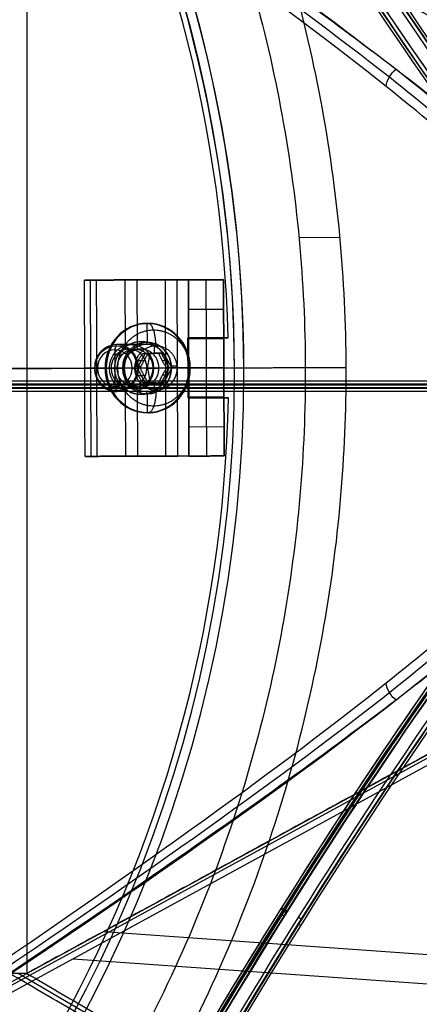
# Model space of a CAD drawing. Header units: millimetres. Extents: x -445 to 449, y -417 to 415.
# Tile 217 of 256: x 98 to 132, y -54 to 30. Entities that reach past the tile are written whole.
import ezdxf

# ---------------------------------------------------------------- set-up
doc = ezdxf.new("R2010")
doc.units = ezdxf.units.MM
doc.header["$MEASUREMENT"] = 0
doc.layers.add('Default', color=7, linetype='Continuous', true_color=0x000000)

# ---------------------------------------------------------------- blocks, each defined once
blk = doc.blocks.new('Block 03')
at = {"layer": 'Default', "color": 9, "true_color": 0xbfbfbf, "extrusion": (0.85774, 0.495217, -0.137993)}
for centre, radius, start, end in [((0, 799.967, 25.513), 80.7, 199.70545, 75.42562), ((0, 799.967, 25.213), 80.4, 199.72294, 75.42562), ((0, 799.967, 26.613), 81, 198.23436, 341.76564), ((0, 799.967, 26.913), 80.7, 197.4349, 342.5651), ((0, 799.967, 26.913), 80.7, 257.54668, 342.5651), ((0, 799.967, 26.613), 79, 196.52788, 343.47212), ((0, 799.967, 26.913), 79.3, 196.48192, 343.51808), ((0, 799.967, 24.913), 79.3, 196.48192, 343.51808), ((0, 799.967, 25.213), 79, 196.52788, 343.47212), ((0, 799.967, 24.913), 80.7, 200.13883, 339.86117), ((0, 799.967, 24.913), 80.7, 229.44796, 339.86117), ((0, 799.967, 25.213), 81, 200.44648, 339.55352), ((0, 799.967, 25.213), 81, 200.44648, 339.55352), ((0, 799.967, 24.913), 80.7, 75.42562, 229.45058), ((0, 799.967, 25.213), 81, 75.42562, 200.44648), ((0, 799.967, 25.213), 80.4, 75.42562, 199.72294), ((0, 799.967, 25.513), 80.7, 75.42562, 199.70545), ((0, 799.967, 25.213), 79, 196.52788, 257.01696)]:
    blk.add_arc(centre, radius, start, end, dxfattribs=at)
at = {"layer": 'Default', "color": 9, "true_color": 0xbfbfbf, "extrusion": (-0.513983, 0.820796, -0.249229)}
for centre, start, end in [((-125.361, 684.043, -201.301), 98.19194, 188.19194), ((-125.162, 682.657, -201.301), 188.19194, 278.19194), ((-123.975, 684.242, -201.301), 8.19194, 98.19194), ((-123.776, 682.856, -201.301), 8.19194, 278.19194), ((-123.776, 682.856, -201.301), 278.19194, 8.19194)]:
    blk.add_arc(centre, 0.3, start, end, dxfattribs=at)
at = {"layer": 'Default', "color": 9, "true_color": 0xbfbfbf, "extrusion": (0.85774, -0.495217, -0.137993)}
for centre, radius, start, end in [((0, 799.967, 26.613), 81, 196.22804, 341.76564), ((0, 799.967, 24.913), 80.7, 202.9366, 339.86117), ((0, 799.967, 25.213), 81, 202.32293, 339.55352), ((0, 799.967, 24.913), 79.3, 199.59856, 343.51808), ((0, 799.967, 24.913), 79.3, 199.59856, 343.51808), ((0, 799.967, 25.213), 79, 198.22951, 343.47212), ((0, 799.967, 26.913), 80.7, 196.27205, 342.5651), ((0, 799.967, 25.213), 79, 295.45988, 343.47212), ((0, 799.967, 26.613), 79, 196.52788, 343.47212), ((0, 799.967, 26.913), 79.3, 196.48192, 343.51808), ((0, 799.967, 26.613), 79, 230.85962, 343.47212)]:
    blk.add_arc(centre, radius, start, end, dxfattribs=at)
at = {"layer": 'Default', "color": 9, "true_color": 0xbfbfbf}
blk.add_rational_spline([(151.532, 0, 761.357), (135.506, 13.154, 708.948), (107.325, 61.964, 708.948), (79.145, 110.775, 708.948), (75.766, 131.231, 761.357)], [1, 0.819846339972, 1, 0.819846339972, 1], degree=2, knots=[0, 0, 0, 98.398111, 98.398111, 196.796222, 196.796222, 196.796222], dxfattribs=at)

msp = doc.modelspace()

# ---------------------------------------------------------------- linework, layer by layer
at = {"layer": 'Default', "color": 9, "true_color": 0xbfbfbf}
for p, q in [((124.801, 11.328, -41.671), (121.312, 11.318, -41.671)), ((110.44, 7.739, -45.128), (103.584, 7.718, -47.623)), ((103.629, -7.282, -47.623), (103.584, 7.718, -47.623)), ((106.499, 7.727, -44.966), (107.525, 7.73, -47.785)), ((106.499, 7.727, -44.966), (106.517, 1.809, -44.966)), ((107.525, 7.73, -47.785), (107.543, 1.812, -47.785)), ((109.927, 7.737, -43.718), (114.197, 7.75, -43.718)), ((110.998, -7.26, -46.538), (110.953, 7.74, -46.538)), ((111.901, 7.743, -21.95), (114.901, 7.752, -21.95)), ((111.901, 7.743, -20.45), (111.946, -7.257, -20.45)), ((111.946, -7.257, -40.899), (111.901, 7.743, -40.899)), ((112.414, 7.745, -40.899), (112.414, 7.745, -45.763)), ((113.401, 7.748, -3), (113.416, 2.748, -3)), ((113.401, 7.748, -3), (113.401, 7.748, -40.899)), ((114.901, 7.752, -40.899), (114.946, -7.248, -40.899)), ((114.946, -7.248, -40.899), (114.901, 7.752, -40.899)), ((114.901, 7.752, -20.45), (114.946, -7.248, -20.45)), ((111.909, 5.243, -3), (114.909, 5.252, -3)), ((108.38, 4.033, -49.074), (108.385, 2.433, -49.074)), ((108.493, 4.033, -49.353), (108.39, 4.033, -49.071)), ((115.288, 2.803, -1.5), (111.866, 2.793, -1.5)), ((111.866, 2.793, -1.5), (111.881, -2.307, -1.5)), ((111.916, 2.743, -1.5), (114.916, 2.752, -1.5)), ((113.416, 2.748), (113.416, 2.748, -3)), ((113.416, 2.748), (113.431, -2.252)), ((113.577, 2.798, -3), (113.577, 2.798)), ((115.288, 2.803), (115.288, 2.803, -3)), ((105.65, 1.795, -41.557), (105.796, 2.225, -41.96)), ((105.65, 1.795, -41.557), (105.66, -1.346, -41.557)), ((108.322, 2.232, -48.885), (105.801, 2.225, -41.959)), ((106.852, 1.849, -44.844), (107.878, 1.852, -47.663)), ((107.878, 2.481, -47.821), (107.878, 2.481, -49.442)), ((108.98, 2.127, -51.199), (108.982, 1.484, -51.199)), ((108.228, 1.482, -50.746), (107.553, 0.23, -50.993)), ((107.645, 0.861, -50.184), (108.127, 0.862, -51.511)), ((109.596, 1.486, -50.284), (108.239, 1.482, -50.778)), ((108.414, 0.233, -49.137), (108.657, 1.483, -49.815)), ((109.14, 1.485, -51.142), (108.657, 1.483, -49.815)), ((109.584, 1.486, -50.252), (110.266, 0.238, -50.005)), ((110.162, 0.858, -50.77), (109.679, 0.856, -49.444)), ((111.874, 0.243, -3), (81.324, 0.151, -3)), ((111.874, 0.243), (81.324, 0.151)), ((105.329, 0.223, -45.4), (103.093, 0.217, -46.214)), ((103.093, 0.217, -46.214), (104.119, 0.22, -49.033)), ((106.443, 0.23, -49.571), (103.923, 0.225, -42.644)), ((104.179, 0.22, -42.094), (103.923, 0.219, -42.644)), ((106.355, 0.227, -48.219), (104.119, 0.22, -49.033)), ((107.131, 0.229, -41.02), (104.179, 0.22, -42.094)), ((104.923, 0.233, -50.656), (104.82, 0.233, -50.374)), ((106.324, 0.226, -49.827), (104.82, 0.222, -50.374)), ((105.329, 0.228, -45.4), (106.355, 0.231, -48.219)), ((105.628, 0.231, -48.747), (105.628, 0.231, -50.362)), ((107.131, 0.229, -41.02), (107.681, 0.231, -41.276)), ((108.414, 0.233, -49.137), (107.343, 0.229, -50.414)), ((107.365, 0.398, -51.789), (107.878, 0.4, -51.602)), ((107.553, 0.23, -50.993), (108.235, -1.018, -50.746)), ((110.202, 0.232, -48.202), (107.681, 0.225, -41.276)), ((109.95, 0.237, -43.718), (108.375, 0.233, -44.291)), ((108.375, 0.23, -44.291), (109.401, 0.233, -47.111)), ((108.414, 0.233, -49.137), (110.055, 0.238, -49.427)), ((108.414, 0.233, -49.137), (108.665, -1.017, -49.815)), ((110.976, 0.24, -46.538), (109.401, 0.236, -47.111)), ((110.266, 0.238, -50.005), (109.592, -1.014, -50.252)), ((110.128, 0.234, -46.898), (110.128, 0.234, -48.524)), ((110.408, 0.407, -50.681), (110.922, 0.409, -50.495)), ((111.962, 0.243, -47.775), (110.459, 0.239, -48.322)), ((111.874, 0.243, -3), (111.874, 0.243)), ((111.924, 0.243), (114.924, 0.252)), ((111.924, 0.243), (111.924, 0.243, -40.899)), ((112.065, 0.233, -48.057), (111.962, 0.233, -47.775)), ((114.924, 0.252), (114.924, 0.252, -40.899)), ((107.648, -0.4, -50.184), (108.131, -0.398, -51.511)), ((110.166, -0.382, -50.77), (109.683, -0.383, -49.444)), ((115.824, -0.093), (115.824, -0.093, -44)), ((116.624, -0.093), (116.624, -0.093, -44)), ((151.624, -1.187, -744.234), (43.21, -1.187, -70.353)), ((151.935, -0.872, -744.184), (43.529, -0.872, -70.353)), ((151.935, -1.502, -744.184), (43.529, -1.502, -70.353)), ((152.246, -1.187, -744.134), (43.848, -1.187, -70.353)), ((299.309, -1.45, -708.804), (90.024, -1.45, -60.003)), ((299.609, -1.135, -708.707), (90.355, -1.135, -60.003)), ((299.909, -1.45, -708.61), (90.686, -1.45, -60.003)), ((95.134, -1.187, -960.525), (189.518, -1.187, -984.785)), ((95.134, -52.943, -960.525), (189.364, -1.451, -984.745)), ((95.245, -53.154, -960.539), (189.475, -1.662, -984.759)), ((96.686, -1.187, -946.952), (98.164, -1.187, -956.141)), ((98.164, -1.187, -956.141), (189.825, -1.187, -979.701)), ((105.66, -1.346, -41.557), (105.808, -1.775, -41.96)), ((106.526, -1.355, -44.966), (106.544, -7.273, -44.966)), ((106.853, -1.393, -44.847), (107.879, -1.39, -47.667)), ((107.552, -1.352, -47.785), (107.57, -7.27, -47.785)), ((108.247, -1.018, -50.778), (109.603, -1.014, -50.284)), ((109.147, -1.015, -51.142), (108.665, -1.017, -49.815)), ((108.99, -1.016, -51.199), (108.991, -1.658, -51.199)), ((299.609, -1.765, -708.707), (90.355, -1.765, -60.003)), ((189.758, -2.143, -984.682), (95.528, -53.635, -960.461)), ((108.324, -1.768, -48.888), (105.803, -1.775, -41.962)), ((107.878, -2.019, -47.826), (107.878, -2.019, -49.447)), ((108.398, -1.967, -49.074), (108.403, -3.567, -49.074)), ((111.881, -2.307, -1.5), (115.303, -2.296, -1.5)), ((114.931, -2.248, -1.5), (111.931, -2.257, -1.5)), ((113.431, -2.252), (113.431, -2.252, -3)), ((113.431, -2.252, -3), (113.446, -7.252, -3)), ((113.592, -2.302, -3), (113.592, -2.302)), ((115.303, -2.296, -3), (115.303, -2.296)), ((108.495, -3.567, -49.36), (108.393, -3.567, -49.078)), ((111.939, -4.757, -3), (114.939, -4.748, -3)), ((110.485, -7.261, -45.128), (103.629, -7.282, -47.623)), ((107.57, -7.27, -47.785), (106.544, -7.273, -44.966)), ((114.243, -7.25, -43.718), (109.972, -7.263, -43.718)), ((114.946, -7.248, -21.95), (111.946, -7.257, -21.95)), ((112.459, -7.255, -40.899), (112.459, -7.255, -45.763)), ((113.446, -7.252, -3), (113.446, -7.252, -40.899)), ((104.674, -47.718, -957.814), (186.687, -53.523, -960.193)), ((102.103, -50.043, -962.151), (186.993, -56.051, -964.614)), ((183.079, -101.363, -937.767), (97.425, -51.275, -951.547))]:
    msp.add_line(p, q, dxfattribs=at)
at = {"layer": 'Default', "color": 9, "true_color": 0xbfbfbf, "extrusion": (-0.342019, -0.001032, 0.939693)}
for centre, radius in [((0.094, 85.07, -83.356), 3.8), ((0.094, 85.07, -75.523), 1.907), ((0.094, 85.07, -79.302), 2), ((0.094, 85.07, -80.187), 1.621), ((0.094, 85.07, -83.187), 2.2)]:
    msp.add_circle(centre, radius, dxfattribs=at)
at = {"layer": 'Default', "color": 9, "true_color": 0xbfbfbf}
for centre, radius, start, end in [((0.324, -0.093, -44), 116.3, 0.17292, 180.17292), ((0.324, -0.093), 116.3, 0.17292, 180.17292), ((0.324, -0.093, -22), 116.3, 0, 180.17292), ((0.324, -0.093), 115.5, 0.17292, 180.17292), ((0.324, -0.093, -44), 115.5, 0.17292, 180.17292), ((0.324, -0.093, -22), 115.5, 0, 180.17292), ((0.324, -0.093), 115, 1.4435, 58.90234), ((0.324, -0.093, -3), 115, 1.4435, 58.90234), ((0.324, -0.093, -1.5), 115, 1.4435, 58.90234), ((107.878, 0.231, -48.633), 2.25, 28.28027, 151.37597), ((0.324, -0.093, -44), 115.5, 0, 0.17292), ((0.324, -0.093), 115.5, 0, 0.17292), ((0.324, -0.093), 116.3, 0, 0.17292), ((0.324, -0.093, -44), 116.3, 0, 0.17292), ((0.324, -0.093), 116.3, 180.17788, 0), ((0.324, -0.093, -44), 116.3, 180.17788, 0), ((0.324, -0.093, -22), 116.3, 180.17788, 0), ((0.324, -0.093, -44), 115.5, 180.17788, 0), ((0.324, -0.093), 115.5, 180.17788, 0), ((0.324, -0.093, -22), 115.5, 180.17788, 0), ((107.878, 0.231, -48.633), 2.25, 208.97109, 332.06586), ((0.324, -0.093, -3), 115, 301.4435, 358.90234), ((0.324, -0.093), 115, 301.4435, 358.90234), ((0.324, -0.093, -1.5), 115, 301.4435, 358.90234)]:
    msp.add_arc(centre, radius, start, end, dxfattribs=at)
at = {"layer": 'Default', "color": 9, "true_color": 0xbfbfbf, "extrusion": (-0.003018, 0.999995, 1.99396e-15)}
msp.add_arc((-108.924, -40.899, 7.406), 3, 180, 250, dxfattribs=at)
at = {"layer": 'Default', "color": 9, "true_color": 0xbfbfbf, "extrusion": (-0.003018, 0.999995, 2.31455e-15)}
msp.add_arc((-108.924, -40.899, 7.406), 6, 180, 250, dxfattribs=at)
at = {"layer": 'Default', "color": 9, "true_color": 0xbfbfbf, "extrusion": (-0.342019, -0.001032, 0.939693)}
for centre, radius, start, end in [((0.094, 85.07, -83.187), 3.8, 180, 269.83751), ((0.094, 85.07, -83.487), 3.8, 90, 269.83751), ((0.094, 85.07, -83.187), 3.8, 360, 180), ((0.094, 85.07, -75.616), 2, 180, 269.83751), ((0.094, 85.07, -75.187), 1.571, 180, 360), ((0.094, 85.07, -78.687), 1.621, 89.87001, 270.0325), ((0.094, 85.07, -75.187), 1.571, 360, 180), ((0.094, 85.07, -75.616), 2, 0, 180), ((0.094, 85.07, -83.187), 2.2, 180, 270), ((0.094, 85.07, -82.987), 2, 181.55172, 270), ((0.093, 85.072, -82.987), 2.001, 359.95935, 269.95935), ((0.094, 85.07, -83.187), 2.2, 360, 180), ((0.094, 85.07, -75.616), 2, 269.83751, 0), ((0.094, 85.07, -83.187), 3.8, 269.83751, 360), ((0.094, 85.07, -83.487), 3.8, 269.83751, 360), ((0.094, 85.07, -78.687), 1.621, 270.0325, 89.87001), ((0.094, 85.07, -83.187), 2.2, 270, 0), ((0.093, 85.072, -82.987), 2.001, 269.95935, 359.95935), ((0.094, 85.07, -82.987), 2, 270, 299.96053)]:
    msp.add_arc(centre, radius, start, end, dxfattribs=at)
at = {"layer": 'Default', "color": 9, "true_color": 0xbfbfbf, "extrusion": (0.939688, 0.002836, 0.34202)}
for centre, start, end in [((2.106, -82.987, 85.07), 180, 270), ((-2.294, -82.987, 85.07), 270, 360)]:
    msp.add_arc(centre, 0.2, start, end, dxfattribs=at)
at = {"layer": 'Default', "color": 9, "true_color": 0xbfbfbf, "extrusion": (-0.007255, 0.999932, -0.009087)}
msp.add_arc((-106.254, -49.642, -0.092), 0.2, 160.00168, 250.00168, dxfattribs=at)
at = {"layer": 'Default', "color": 9, "true_color": 0xbfbfbf, "extrusion": (-0.003018, 0.999995, 0)}
for radius in [3, 6]:
    msp.add_arc((-108.924, -40.899, -0.094), radius, 180, 250, dxfattribs=at)
at = {"layer": 'Default', "color": 9, "true_color": 0xbfbfbf, "extrusion": (-0.003018, 0.999995, 4.96673e-16)}
msp.add_arc((-110.39, -48.134, -0.094), 0.2, 250, 340, dxfattribs=at)
at = {"layer": 'Default', "color": 9, "true_color": 0xbfbfbf, "extrusion": (0, 1, 0)}
for radius, start, end in [(197.521, 176.84188, 222.09213), (202.521, 176.76752, 222.13666)]:
    msp.add_arc((53.493, -811.081, -1.187), radius, start, end, dxfattribs=at)
at = {"layer": 'Default', "color": 9, "true_color": 0xbfbfbf, "extrusion": (-0.003018, 0.999995, 6.1161e-16)}
msp.add_arc((-108.924, -40.899, -7.594), 3, 180, 250, dxfattribs=at)
at = {"layer": 'Default', "color": 9, "true_color": 0xbfbfbf, "extrusion": (-0.003018, 0.999995, -1.48699e-15)}
msp.add_arc((-108.924, -40.899, -7.594), 6, 180, 250, dxfattribs=at)
at = {"layer": 'Default', "color": 9, "true_color": 0xbfbfbf}
for points, weights, knots in [([(0.701, -125.093, -41.671), (125.701, -124.716, -41.671), (125.324, 0.284, -41.671), (124.946, 125.283, -41.671), (-0.053, 124.906, -41.671), (-125.053, 124.529, -41.671), (-124.675, -0.471, -41.671)], [1, 0.707106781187, 1, 0.707106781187, 1, 0.707106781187, 1], [0, 0, 0, 196.349541, 196.349541, 392.699082, 392.699082, 589.048623, 589.048623, 589.048623]), ([(-121.2, -0.46, -41.671), (-121.566, 121.064, -41.671), (-0.043, 121.43, -41.671), (121.481, 121.797, -41.671), (121.848, 0.273, -41.671), (122.215, -121.251, -41.671), (0.691, -121.617, -41.671)], [1, 0.707106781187, 1, 0.707106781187, 1, 0.707106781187, 1], [-572.669983, -572.669983, -572.669983, -381.779989, -381.779989, -190.889994, -190.889994, 0, 0, 0]), ([(112.001, 0.244, -49.51), (111.991, 3.487, -49.51), (108.944, 3.478, -50.619), (105.896, 3.469, -51.728), (105.905, 0.225, -51.728), (105.915, -3.018, -51.728), (108.963, -3.009, -50.619), (112.011, -3, -49.51), (112.001, 0.244, -49.51)], [0.853553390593, 0.603553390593, 0.853553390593, 0.603553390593, 0.853553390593, 0.603553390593, 0.853553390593, 0.603553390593, 0.853553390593], [-3.141593, -3.141593, -3.141593, -1.570796, -1.570796, 0, 0, 1.570796, 1.570796, 3.141593, 3.141593, 3.141593]), ([(109.401, 0.233, -47.111), (109.397, 1.854, -47.111), (107.873, 1.851, -47.665), (106.35, 1.848, -48.219), (106.355, 0.227, -48.219)], [1, 0.707106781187, 1, 0.707106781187, 1], [0, 0, 0, 2.546261, 2.546261, 5.092522, 5.092522, 5.092522]), ([(109.149, -1.665, -51.142), (107.956, -1.669, -51.576), (107.496, -0.497, -51.742), (107.036, 0.674, -51.908), (107.877, 1.575, -51.601), (108.718, 2.475, -51.294), (109.822, 1.992, -50.893), (110.925, 1.51, -50.492), (110.929, 0.24, -50.492)], [1, 0.831469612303, 1, 0.831469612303, 1, 0.831469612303, 1, 0.831469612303, 1], [-8.953539, -8.953539, -8.953539, -6.715154, -6.715154, -4.47677, -4.47677, -2.238385, -2.238385, 0, 0, 0]), ([(106.355, 0.227, -48.219), (106.36, -1.394, -48.219), (107.883, -1.391, -47.665), (109.406, -1.388, -47.111), (109.401, 0.233, -47.111)], [1, 0.707106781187, 1, 0.707106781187, 1], [5.092522, 5.092522, 5.092522, 7.638783, 7.638783, 10.185043, 10.185043, 10.185043])]:
    msp.add_rational_spline(points, weights, degree=2, knots=knots, dxfattribs=at)
for points, knots in [([(93.328, 50.486, -943.361), (108.285, 40.441, -926.803), (128.47, 26.016, -894.966), (143.079, 13.084, -844.751), (144.806, 9.366, -814.947), (143.99, 8.473, -800.14)], [0, 0, 0, 0, 70.21382, 117.023033, 163.815892, 163.815892, 163.815892, 163.815892]), ([(93.7, 50.999, -943.384), (108.725, 41.018, -926.833), (129.025, 26.673, -894.999), (143.759, 13.796, -844.731), (145.521, 10.091, -814.876), (144.71, 9.202, -800.041)], [-189.353565, -189.353565, -189.353565, -189.353565, -118.576337, -71.391507, -24.206688, -24.206688, -24.206688, -24.206688]), ([(143.728, 7.48, -800.199), (144.547, 8.382, -815.033), (142.817, 12.144, -844.883), (128.195, 25.217, -895.132), (108.02, 39.782, -926.947), (93.081, 49.915, -943.484)], [-1314.671432, -1314.671432, -1314.671432, -1314.671432, -1267.486618, -1220.301793, -1149.524555, -1149.524555, -1149.524555, -1149.524555]), ([(148.706, 5.741, -799.661), (149.494, 6.572, -813.621), (148.827, 8.223, -827.47), (144.79, 13.004, -854.506), (141.413, 16.14, -867.716), (132.223, 23.693, -892.962), (126.45, 28.081, -904.917), (112.939, 37.827, -927.208), (105.199, 43.186, -937.543), (96.686, 48.901, -946.952)], [709.935271, 709.935271, 709.935271, 709.935271, 752.393422, 752.393422, 794.836466, 794.836466, 837.156729, 837.156729, 879.495751, 879.495751, 879.495751, 879.495751]), ([(105.628, 0.225, -48.747), (105.625, 1.395, -48.747), (106.539, 2.46, -48.371), (108.479, 2.488, -47.574), (109.054, 2.235, -47.337), (109.876, 1.412, -47), (110.126, 0.841, -46.898), (110.128, 0.234, -46.898)], [-0.7366142, -0.7366142, -0.7366142, -0.7366142, -0.364149, -0.364149, -0.1822387, -0.1822387, 0, 0, 0, 0]), ([(105.628, 0.224, -50.362), (105.626, 0.807, -50.363), (105.857, 1.358, -50.268), (106.664, 2.233, -49.938), (107.24, 2.47, -49.703), (108.446, 2.487, -49.21), (109.031, 2.267, -48.971), (109.877, 1.403, -48.626), (110.126, 0.837, -48.524), (110.128, 0.234, -48.524)], [0.7362903, 0.7362903, 0.7362903, 0.7362903, 0.9064252, 0.9064252, 1.1013571, 1.1013571, 1.2968176, 1.2968176, 1.4725807, 1.4725807, 1.4725807, 1.4725807]), ([(110.128, 0.234, -46.898), (110.132, -1.102, -46.898), (109.028, -2.033, -47.354), (106.703, -2.009, -48.309), (105.632, -1.086, -48.747), (105.628, 0.225, -48.747)], [-1.4732285, -1.4732285, -1.4732285, -1.4732285, -1.1017709, -1.1017709, -0.7366142, -0.7366142, -0.7366142, -0.7366142]), ([(110.128, 0.234, -48.524), (110.13, -0.369, -48.524), (109.884, -0.936, -48.626), (109.044, -1.803, -48.971), (108.46, -2.027, -49.21), (107.253, -2.015, -49.702), (106.676, -1.78, -49.938), (105.864, -0.91, -50.268), (105.63, -0.359, -50.362), (105.628, 0.224, -50.362)], [0, 0, 0, 0, 0.1756861, 0.1756861, 0.3712595, 0.3712595, 0.5661091, 0.5661091, 0.7362903, 0.7362903, 0.7362903, 0.7362903]), ([(148.706, -8.115, -799.661), (149.494, -8.946, -813.621), (148.826, -10.596, -827.471), (144.789, -15.377, -854.506), (141.413, -18.514, -867.716), (132.223, -26.067, -892.962), (126.45, -30.454, -904.917), (112.938, -40.2, -927.208), (105.199, -45.56, -937.543), (96.686, -51.275, -946.952)], [709.935271, 709.935271, 709.935271, 709.935271, 752.393427, 752.393427, 794.836466, 794.836466, 837.156724, 837.156724, 879.495751, 879.495751, 879.495751, 879.495751]), ([(93.081, -52.289, -943.484), (108.02, -42.155, -926.947), (128.195, -27.591, -895.132), (142.817, -14.517, -844.883), (144.547, -10.756, -815.033), (143.728, -9.854, -800.199)], [-189.353565, -189.353565, -189.353565, -189.353565, -118.576332, -71.39151, -24.206688, -24.206688, -24.206688, -24.206688]), ([(93.328, -52.86, -943.361), (108.285, -42.815, -926.803), (128.47, -28.39, -894.966), (143.079, -15.458, -844.751), (144.806, -11.74, -814.947), (143.99, -10.847, -800.14)], [0, 0, 0, 0, 70.21382, 117.023033, 163.815892, 163.815892, 163.815892, 163.815892]), ([(144.71, -11.576, -800.041), (145.521, -12.465, -814.876), (143.759, -16.17, -844.731), (129.025, -29.047, -894.999), (108.725, -43.392, -926.833), (93.7, -53.373, -943.384)], [-1314.671432, -1314.671432, -1314.671432, -1314.671432, -1267.486613, -1220.301783, -1149.524555, -1149.524555, -1149.524555, -1149.524555])]:
    msp.add_open_spline(points, degree=3, knots=knots, dxfattribs=at)
for points, degree in [([(98.164, 48.901, -956.141), (143.995, 23.857, -967.921), (189.825, -1.187, -979.701)], 2), ([(98.164, 48.901, -956.141), (98.164, -1.187, -956.141), (98.164, -51.275, -956.141)], 2), ([(128.727, 24.186, -887.301), (128.76, 24.466, -887.223), (128.946, 25.025, -887.116), (129.337, 25.478, -887.13), (129.566, 25.657, -887.166)], 3), ([(103.071, 7.717, -46.214), (106.499, 7.727, -44.966), (109.927, 7.737, -43.718)], 2), ([(104.097, 7.72, -49.033), (103.584, 7.718, -47.623), (103.071, 7.717, -46.214)], 2), ([(103.116, -7.283, -46.214), (103.093, 0.217, -46.214), (103.071, 7.717, -46.214)], 2), ([(110.953, 7.74, -46.538), (107.525, 7.73, -47.785), (104.097, 7.72, -49.033)], 2), ([(104.142, -7.28, -49.033), (104.119, 0.22, -49.033), (104.097, 7.72, -49.033)], 2), ([(110.953, 7.74, -46.538), (110.44, 7.739, -45.128), (109.927, 7.737, -43.718)], 2), ([(109.927, 7.737, -43.718), (109.95, 0.237, -43.718), (109.972, -7.263, -43.718)], 2), ([(114.901, 7.752, -3), (113.401, 7.748, -3), (111.901, 7.743, -3)], 2), ([(111.901, 7.743, -40.899), (113.401, 7.748, -40.899), (114.901, 7.752, -40.899)], 2), ([(111.901, 7.743, -3), (111.909, 5.243, -3), (111.916, 2.743, -3)], 2), ([(111.946, -7.257, -40.899), (111.924, 0.243, -40.899), (111.901, 7.743, -40.899)], 2), ([(111.901, 7.743, -40.899), (111.901, 7.743, -21.95), (111.901, 7.743, -3)], 2), ([(114.916, 2.752, -3), (114.909, 5.252, -3), (114.901, 7.752, -3)], 2), ([(114.901, 7.752, -40.899), (114.901, 7.752, -21.95), (114.901, 7.752, -3)], 2), ([(111.866, 2.793, -3), (113.577, 2.798, -3), (115.288, 2.803, -3)], 2), ([(111.866, 2.793), (113.577, 2.798), (115.288, 2.803)], 2), ([(111.881, -2.307, -3), (111.874, 0.243, -3), (111.866, 2.793, -3)], 2), ([(111.881, -2.307), (111.874, 0.243), (111.866, 2.793)], 2), ([(111.866, 2.793), (111.866, 2.793, -1.5), (111.866, 2.793, -3)], 2), ([(111.916, 2.743), (113.416, 2.748), (114.916, 2.752)], 2), ([(114.916, 2.752, -3), (113.416, 2.748, -3), (111.916, 2.743, -3)], 2), ([(111.916, 2.743, -3), (111.916, 2.743, -1.5), (111.916, 2.743)], 2), ([(111.916, 2.743), (111.924, 0.243), (111.931, -2.257)], 2), ([(114.916, 2.752), (114.916, 2.752, -1.5), (114.916, 2.752, -3)], 2), ([(114.931, -2.248), (114.924, 0.252), (114.916, 2.752)], 2), ([(108.462, 1.483, -51.389), (108.125, 0.857, -51.512), (107.787, 0.231, -51.635)], 2), ([(108.017, 1.482, -50.167), (108.239, 1.482, -50.778), (108.462, 1.483, -51.389)], 2), ([(109.818, 1.487, -50.895), (109.14, 1.485, -51.142), (108.462, 1.483, -51.389)], 2), ([(109.373, 1.486, -49.673), (109.596, 1.486, -50.284), (109.818, 1.487, -50.895)], 2), ([(110.5, 0.239, -50.648), (110.159, 0.863, -50.772), (109.818, 1.487, -50.895)], 2), ([(107.787, 0.231, -51.635), (107.565, 0.23, -51.025), (107.343, 0.229, -50.414)], 2), ([(107.787, 0.231, -51.635), (108.128, -0.393, -51.512), (108.469, -1.017, -51.389)], 2), ([(109.826, -1.013, -50.895), (110.163, -0.387, -50.772), (110.5, 0.239, -50.648)], 2), ([(110.5, 0.239, -50.648), (110.278, 0.238, -50.037), (110.055, 0.238, -49.427)], 2), ([(115.824, 0.255, -44), (116.224, 0.256, -44), (116.624, 0.258, -44)], 2), ([(115.824, 0.255), (116.224, 0.256), (116.624, 0.258)], 2), ([(189.825, -1.187, -979.701), (143.995, -26.231, -967.921), (98.164, -51.275, -956.141)], 2), ([(108.469, -1.017, -51.389), (108.247, -1.018, -50.778), (108.025, -1.018, -50.167)], 2), ([(108.469, -1.017, -51.389), (109.147, -1.015, -51.142), (109.826, -1.013, -50.895)], 2), ([(109.826, -1.013, -50.895), (109.603, -1.014, -50.284), (109.381, -1.014, -49.673)], 2), ([(115.303, -2.296, -3), (113.592, -2.302, -3), (111.881, -2.307, -3)], 2), ([(115.303, -2.296), (113.592, -2.302), (111.881, -2.307)], 2), ([(111.881, -2.307, -3), (111.881, -2.307, -1.5), (111.881, -2.307)], 2), ([(111.931, -2.257), (113.431, -2.252), (114.931, -2.248)], 2), ([(111.931, -2.257, -3), (113.431, -2.252, -3), (114.931, -2.248, -3)], 2), ([(111.931, -2.257), (111.931, -2.257, -1.5), (111.931, -2.257, -3)], 2), ([(111.931, -2.257, -3), (111.939, -4.757, -3), (111.946, -7.257, -3)], 2), ([(114.931, -2.248, -3), (114.931, -2.248, -1.5), (114.931, -2.248)], 2), ([(114.946, -7.248, -3), (114.939, -4.748, -3), (114.931, -2.248, -3)], 2), ([(109.972, -7.263, -43.718), (106.544, -7.273, -44.966), (103.116, -7.283, -46.214)], 2), ([(103.116, -7.283, -46.214), (103.629, -7.282, -47.623), (104.142, -7.28, -49.033)], 2), ([(104.142, -7.28, -49.033), (107.57, -7.27, -47.785), (110.998, -7.26, -46.538)], 2), ([(110.998, -7.26, -46.538), (110.485, -7.261, -45.128), (109.972, -7.263, -43.718)], 2), ([(111.946, -7.257, -3), (113.446, -7.252, -3), (114.946, -7.248, -3)], 2), ([(114.946, -7.248, -40.899), (113.446, -7.252, -40.899), (111.946, -7.257, -40.899)], 2), ([(111.946, -7.257, -3), (111.946, -7.257, -21.95), (111.946, -7.257, -40.899)], 2), ([(114.946, -7.248, -3), (114.946, -7.248, -21.95), (114.946, -7.248, -40.899)], 2), ([(129.566, -28.031, -887.166), (129.337, -27.852, -887.13), (128.946, -27.399, -887.116), (128.76, -26.839, -887.223), (128.727, -26.56, -887.301)], 3), ([(182.34, -101.363, -933.172), (139.513, -76.319, -940.062), (96.686, -51.275, -946.952)], 2), ([(98.164, -51.275, -956.141), (97.425, -51.275, -951.547), (96.686, -51.275, -946.952)], 2), ([(98.164, -51.275, -956.141), (140.991, -76.319, -949.251), (183.818, -101.363, -942.361)], 2)]:
    msp.add_open_spline(points, degree=degree, dxfattribs=at)
for points, weights in [([(109.138, 2.135, -51.142), (109.132, 4.035, -51.142), (108.482, 4.033, -49.356)], [1, 0.707106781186, 1]), ([(107.343, 0.229, -50.414), (107.609, 0.855, -50.095), (108.017, 1.482, -50.167)], [1, 1.15470053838, 1]), ([(108.017, 1.482, -50.167), (108.624, 1.483, -49.724), (109.373, 1.486, -49.673)], [1, 1.15470053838, 1]), ([(109.373, 1.486, -49.673), (109.643, 0.861, -49.354), (110.055, 0.238, -49.427)], [1, 1.15470053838, 1]), ([(91.255, 0.181, -54.091), (98.51, 0.203, -51.604), (105.628, 0.224, -48.747)], [0.991747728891, 0.992949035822, 0.994808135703]), ([(91.255, 0.181, -55.677), (98.51, 0.203, -53.203), (105.628, 0.224, -50.362)], [0.990889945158, 0.991995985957, 0.993751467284]), ([(107.358, 0.23, -51.792), (105.573, 0.224, -52.441), (104.923, 0.222, -50.656)], [1, 0.707106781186, 1]), ([(108.025, -1.018, -50.167), (107.612, -0.395, -50.095), (107.343, 0.229, -50.414)], [1, 1.15470053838, 1]), ([(108.505, -3.567, -49.356), (112.076, -3.556, -48.057), (112.065, 0.244, -48.057)], [1, 0.707106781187, 1]), ([(110.929, 0.24, -50.492), (110.935, -1.66, -50.492), (109.149, -1.665, -51.142)], [1, 0.707106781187, 1]), ([(110.055, 0.238, -49.427), (109.647, -0.389, -49.354), (109.381, -1.014, -49.673)], [1, 1.15470053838, 1]), ([(110.128, 0.238, -48.524), (117.821, 0.261, -45.309), (125.324, 0.284, -41.671)], [0.994933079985, 0.997078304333, 1]), ([(110.128, 0.238, -46.898), (116.044, 0.256, -44.411), (121.848, 0.273, -41.671)], [0.996056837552, 0.997795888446, 1]), ([(110.929, 0.24, -50.492), (112.715, 0.246, -49.842), (112.065, 0.244, -48.057)], [1, 0.707106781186, 1]), ([(108.025, -1.018, -50.167), (108.35, -1.017, -49.93), (108.665, -1.017, -49.815)], [1, 1.07735026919, 1.07735026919]), ([(109.149, -1.665, -51.142), (109.155, -3.565, -51.142), (108.505, -3.567, -49.356)], [1, 0.707106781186, 1]), ([(108.665, -1.017, -49.815), (108.979, -1.016, -49.701), (109.381, -1.014, -49.673)], [1.07735026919, 1.07735026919, 1])]:
    msp.add_rational_spline(points, weights, degree=2, dxfattribs=at)

# ---------------------------------------------------------------- block references
at = {"layer": 'Default', "color": 9, "true_color": 0xbfbfbf, "extrusion": (0, 0, -1), "rotation": 180}
msp.add_blockref('Block 03', (-2, -1.187), dxfattribs=at)

doc.saveas('drawing.dxf')
